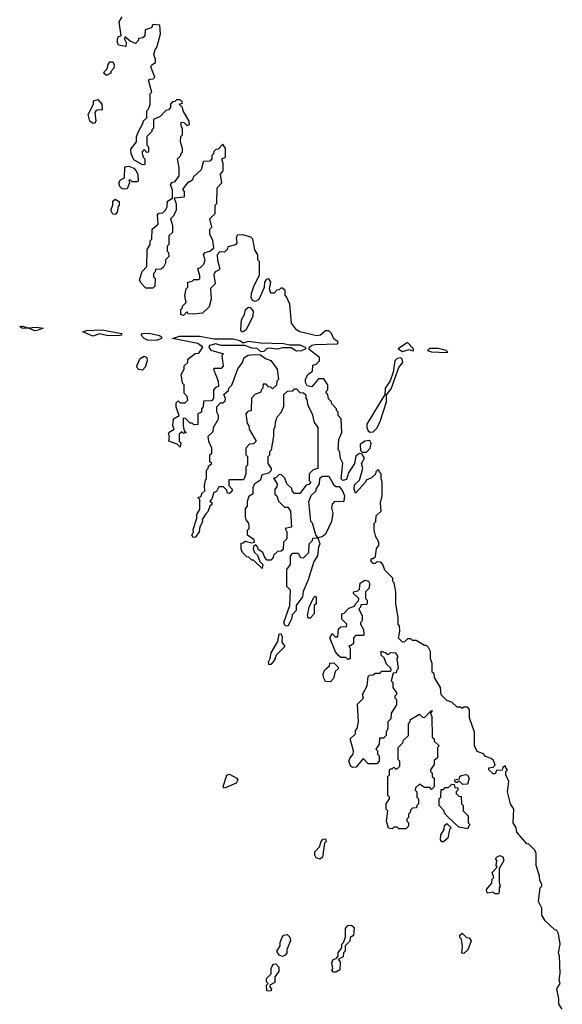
# Model space of a CAD drawing. Extents: x 2640764 to 2777785, y 718840 to 815082.
# Tile 40 of 148: x 2730178 to 2733350, y 743974 to 749728. Entities that reach past the tile are written whole.
import ezdxf

# ---------------------------------------------------------------- set-up
doc = ezdxf.new("R2010")
doc.units = 0

msp = doc.modelspace()

# ---------------------------------------------------------------- linework, layer by layer
at = {"layer": '0CON10XD'}
for points in [[(2733350, 743945), (2733330, 743975), (2733330, 744005), (2733317.5, 744065), (2733337.5, 744095), (2733332.5, 744115), (2733337.5, 744155), (2733333.3, 744255), (2733327.5, 744275), (2733337.5, 744325), (2733327.5, 744385), (2733317.5, 744405), (2733305, 744410), (2733250.7, 744460.7), (2733230, 744495), (2733230, 744535), (2733210, 744575), (2733220, 744655), (2733230, 744665), (2733230, 744675), (2733218.3, 744698.3), (2733217.5, 744725), (2733197.5, 744785), (2733197.5, 744855), (2733190, 744875), (2733155, 744910), (2733141.7, 744911.7), (2733085, 744980), (2733080, 745005), (2733062.5, 745035), (2733066.7, 745115), (2733047.5, 745145), (2733030, 745215), (2733037.5, 745275), (2733020, 745315), (2733020, 745335), (2733030, 745345), (2733020, 745355), (2733018.3, 745368.3), (2733001.7, 745358.3), (2732998.3, 745341.7), (2732965, 745340), (2732958.3, 745321.7), (2732945, 745320), (2732920, 745345), (2732920, 745355), (2732945, 745360), (2732958.3, 745371.7), (2732948.3, 745398.3), (2732935, 745410), (2732901.7, 745421.7), (2732888.3, 745438.3), (2732851.7, 745451.7), (2732837.5, 745485), (2732837.5, 745565), (2732808.3, 745648.3), (2732807, 745697), (2732795, 745710), (2732775, 745710), (2732765, 745702.5), (2732755, 745710), (2732735, 745710), (2732705, 745740), (2732675, 745750), (2732641.7, 745781.7), (2732637.5, 745825), (2732603, 745883), (2732600, 745905), (2732590, 745915), (2732590, 745965), (2732580, 745995), (2732580, 746035), (2732568.3, 746058.3), (2732555, 746070), (2732545, 746070), (2732495, 746100), (2732475, 746100), (2732465, 746110), (2732445, 746110), (2732428.3, 746091.7), (2732415, 746090), (2732393, 746113), (2732400, 746155), (2732397.5, 746185), (2732390, 746195), (2732390, 746235), (2732377.5, 746315), (2732376.7, 746385), (2732367, 746437), (2732360, 746445), (2732360, 746465), (2732311.7, 746511.7), (2732300, 746545), (2732288.3, 746558.3), (2732265, 746560), (2732255, 746550), (2732245, 746550), (2732230, 746565), (2732235, 746580), (2732245, 746580), (2732258.3, 746591.7), (2732263, 746637), (2732277.5, 746655), (2732277.5, 746675), (2732260, 746705), (2732250, 746745), (2732250, 746785), (2732260, 746795), (2732261.7, 746828.3), (2732290, 746855), (2732287.5, 746905), (2732297.5, 746945), (2732297.5, 747025), (2732290, 747045), (2732290, 747075), (2732280, 747085), (2732280, 747095), (2732271.7, 747098.3), (2732260, 747085), (2732258.3, 747071.7), (2732235, 747050), (2732203.3, 747036.7), (2732200, 747025), (2732141.7, 746961.7), (2732133.3, 746985), (2732135, 747010), (2732163.8, 747036.2), (2732184.2, 747105), (2732176.2, 747135), (2732193.8, 747165), (2732179.3, 747189.3), (2732163, 747193), (2732143.3, 747176.7), (2732134.3, 747135), (2732100.9, 747079.1), (2732088.8, 747041.2), (2732066.1, 747036.1), (2732056.7, 747045), (2732066.7, 747136.7), (2732053, 747163), (2732047, 747207), (2732040, 747215), (2732042.5, 747275), (2732060, 747315), (2732057.5, 747395), (2732040, 747415), (2732040, 747435), (2732030, 747445), (2732030, 747455), (2732003, 747483), (2732000, 747495), (2731983, 747513), (2731978.3, 747538.3), (2731970, 747545), (2731970, 747555), (2731980, 747565), (2731980, 747595), (2731955, 747630), (2731925, 747630), (2731885, 747582.5), (2731858.8, 747588.8), (2731848.3, 747608.3), (2731848.8, 747625), (2731862.5, 747655), (2731890, 747675), (2731891.7, 747708.3), (2731910, 747715), (2731930, 747735), (2731930, 747755), (2731870.9, 747800.9), (2731872, 747815), (2731885, 747825.6), (2731905, 747830.4), (2732036, 747834), (2732040, 747845), (2732013.8, 747863.8), (2732000, 747895), (2731985, 747910), (2731965, 747910), (2731936.1, 747883.9), (2731915, 747880), (2731815, 747903.8), (2731796.1, 747916.1), (2731767.5, 747955), (2731757.5, 748065), (2731738.3, 748108.3), (2731730, 748115), (2731730, 748145), (2731715, 748160), (2731705, 748160), (2731695, 748150), (2731681.7, 748148.3), (2731665, 748130), (2731645, 748130), (2731637.5, 748155), (2731646.7, 748195), (2731635, 748213.3), (2731619.3, 748210.7), (2731608, 748195), (2731607.3, 748162.7), (2731576.2, 748093.8), (2731555, 748082), (2731537.7, 748087.7), (2731530.8, 748105), (2731532.5, 748127.5), (2731547.5, 748175), (2731580, 748235), (2731580, 748315), (2731570, 748325), (2731570, 748355), (2731553, 748383), (2731540, 748445), (2731528.3, 748458.3), (2731481.7, 748471.7), (2731451.7, 748468.3), (2731442.5, 748455), (2731447.5, 748425), (2731438.3, 748411.7), (2731395, 748400), (2731390, 748385), (2731375, 748370), (2731348.3, 748371.7), (2731332.5, 748355), (2731333.6, 748323.6), (2731347.5, 748272.5), (2731338.3, 748261.7), (2731320, 748255), (2731313, 748237), (2731320, 748185), (2731293, 748157), (2731297.5, 748095), (2731285, 748050), (2731247, 748013), (2731195, 748007.5), (2731165, 748010), (2731155, 748020), (2731135, 748000), (2731120, 748005), (2731120, 748035), (2731130, 748045), (2731130, 748055), (2731150, 748075), (2731142.5, 748115), (2731150, 748155), (2731160, 748165), (2731160, 748195), (2731185, 748200), (2731195, 748210), (2731225, 748210), (2731230, 748215), (2731231.7, 748231.7), (2731220, 748275), (2731235, 748280), (2731255, 748300), (2731262.5, 748325), (2731253, 748357), (2731261.7, 748368.3), (2731290, 748375), (2731312.5, 748395), (2731307, 748437), (2731290, 748475), (2731290, 748505), (2731300, 748515), (2731290, 748565), (2731320, 748595), (2731320, 748645), (2731330, 748655), (2731332.5, 748745), (2731360, 748775), (2731352.5, 748825), (2731367.5, 748845), (2731367.5, 748885), (2731360, 748915), (2731380, 748925), (2731380, 748975), (2731365, 749000), (2731338.3, 748971.7), (2731325, 748970), (2731311.7, 748958.3), (2731310, 748945), (2731300, 748935), (2731300, 748915), (2731288.3, 748901.7), (2731255, 748900), (2731250, 748895), (2731238.3, 748851.7), (2731191.7, 748808.3), (2731188.3, 748791.7), (2731175, 748780), (2731165, 748780), (2731142.5, 748755), (2731130, 748735), (2731140, 748725), (2731138.3, 748691.7), (2731080, 748685), (2731093, 748653), (2731092.5, 748615), (2731077, 748583), (2731060, 748565), (2731070, 748525), (2731070, 748485), (2731050, 748465), (2731050, 748415), (2731040, 748405), (2731040, 748375), (2731047, 748367), (2731050, 748345), (2731030, 748325), (2731030, 748305), (2731018.3, 748281.7), (2731005, 748270), (2730971.7, 748268.3), (2730970, 748255), (2730960, 748245), (2730960, 748225), (2730970, 748215), (2730968.3, 748171.7), (2730955, 748160), (2730915, 748160), (2730885, 748190), (2730878.3, 748208.3), (2730893, 748257), (2730920, 748285), (2730922.5, 748385), (2730940, 748415), (2730940, 748435), (2730950, 748445), (2730952.5, 748505), (2730987, 748533), (2730983, 748587), (2730991.7, 748598.3), (2731015, 748600), (2731030, 748615), (2731040, 748635), (2731041.7, 748668.3), (2731070, 748685), (2731071.7, 748731.7), (2731060, 748765), (2731071.7, 748778.3), (2731085, 748780), (2731110, 748815), (2731110, 748865), (2731100, 748915), (2731120, 748935), (2731120, 748945), (2731130, 748955), (2731130, 748975), (2731117.5, 749015), (2731120, 749045), (2731130, 749055), (2731130, 749095), (2731123, 749103), (2731120, 749125), (2731125, 749130), (2731137, 749127), (2731155, 749110), (2731170, 749115), (2731167.5, 749135), (2731132.5, 749195), (2731130, 749215), (2731110, 749235), (2731130, 749240), (2731128.3, 749248.3), (2731115, 749260), (2731095, 749260), (2731085, 749250), (2731071.7, 749248.3), (2731060, 749235), (2731060, 749215), (2731048.3, 749201.7), (2731031.7, 749198.3), (2730998.3, 749161.7), (2730960, 749145), (2730960, 749095), (2730950, 749085), (2730950, 749075), (2730920, 749045), (2730920, 748995), (2730930, 748985), (2730930, 748955), (2730921.7, 748951.7), (2730905, 748970), (2730892.5, 748955), (2730900, 748925), (2730910, 748915), (2730908.3, 748881.7), (2730895, 748880), (2730845, 748910), (2730830, 748945), (2730828.3, 748971.7), (2730860, 749015), (2730860, 749045), (2730872.5, 749075), (2730900, 749125), (2730900, 749135), (2730920, 749155), (2730920, 749195), (2730930, 749205), (2730940, 749235), (2730940, 749295), (2730950, 749305), (2730930, 749375), (2730938.3, 749381.7), (2730957, 749383), (2730966.7, 749393.3), (2730943.3, 749453.3), (2730950, 749465), (2730971.7, 749478.3), (2730972.5, 749495), (2730962.5, 749525), (2730970, 749555), (2730980, 749565), (2731000, 749645), (2730997, 749697), (2730955, 749700), (2730948.3, 749681.7), (2730911.7, 749668.3), (2730908.3, 749631.7), (2730897, 749623), (2730871.7, 749618.3), (2730870, 749605), (2730855, 749590), (2730823, 749603), (2730792.5, 749627.5), (2730790, 749615), (2730800, 749595), (2730798.3, 749571.7), (2730755, 749580), (2730748.8, 749595), (2730750, 749615), (2730755, 749630), (2730770, 749635), (2730760, 749715), (2730777.5, 749745)], [(2730685, 749402.5), (2730670, 749415), (2730672.5, 749425), (2730688.8, 749441.2), (2730694, 749466), (2730705, 749482.5), (2730721.7, 749481.7), (2730730, 749465), (2730727.5, 749445), (2730710, 749425), (2730710, 749415), (2730685, 749402.5)], [(2730615, 749122.5), (2730603, 749123), (2730587.5, 749135), (2730577.5, 749175), (2730610, 749235), (2730610, 749255), (2730635, 749262.5), (2730657.5, 749235), (2730660, 749205), (2730655, 749200), (2730635, 749202.5), (2730622.5, 749195), (2730617.5, 749185), (2730622.5, 749135), (2730615, 749122.5)], [(2730785, 748737.5), (2730775, 748742.5), (2730763.9, 748753.9), (2730757.5, 748775), (2730767, 748793), (2730790, 748805), (2730791.7, 748868.3), (2730815, 748872.5), (2730845, 748860), (2730857, 748847), (2730867.5, 748825), (2730870, 748785), (2730865, 748780), (2730835, 748780), (2730825, 748790), (2730815, 748790), (2730820, 748775), (2730805, 748740), (2730785, 748737.5)], [(2730735, 748590), (2730721.7, 748591.7), (2730710, 748615), (2730722.5, 748645), (2730723, 748667), (2730735, 748680), (2730760, 748665), (2730760, 748645), (2730753, 748637), (2730747, 748603), (2730735, 748590)], [(2731485, 747903.1), (2731474.6, 747904.6), (2731470, 747915), (2731473.8, 747975), (2731491.2, 748005), (2731497.5, 748035), (2731515, 748047.5), (2731525, 748046.7), (2731542.9, 748025), (2731541.1, 747995), (2731501.4, 747915), (2731485, 747903.1)], [(2730265, 747910), (2730235, 747923.8), (2730190, 747925), (2730177.5, 747935), (2730195, 747938), (2730225, 747927.5), (2730275, 747930.8), (2730315, 747926), (2730285, 747914), (2730265, 747910)], [(2730605, 747878), (2730547.5, 747905), (2730568.3, 747911.7), (2730660, 747915), (2730772.5, 747895), (2730772.5, 747885), (2730765, 747882), (2730695, 747881.4), (2730645, 747891.9), (2730605, 747878)], [(2730975, 747854), (2730925, 747856), (2730905, 747866), (2730888, 747885), (2730895.8, 747894.2), (2730935, 747895.4), (2730995, 747882), (2731006.2, 747875), (2731005.8, 747864.2), (2730975, 747854)], [(2731115, 747230), (2731098.3, 747248.3), (2731050, 747265), (2731052.5, 747295), (2731047.5, 747305), (2731051.7, 747318.3), (2731080, 747335), (2731072.5, 747355), (2731077.5, 747395), (2731110, 747415), (2731093, 747463), (2731091.7, 747488.3), (2731105, 747500), (2731115, 747490), (2731145, 747490), (2731160, 747505), (2731156.7, 747526.7), (2731140, 747545), (2731140, 747595), (2731130, 747605), (2731122.5, 747655), (2731140, 747685), (2731140, 747705), (2731160, 747725), (2731160, 747745), (2731203, 747777), (2731225, 747780), (2731247.5, 747815), (2731220, 747835), (2731070, 747865), (2731111.3, 747878.7), (2731228.9, 747878.9), (2731315, 747862.5), (2731425, 747863.1), (2731465, 747854.3), (2731485, 747840), (2731515, 747849.5), (2731585, 747840), (2731720, 747835), (2731757.3, 747827.3), (2731815, 747828.2), (2731846.2, 747815), (2731850, 747805), (2731825, 747792.2), (2731795, 747791.1), (2731765, 747811.2), (2731715, 747810.6), (2731685, 747802.9), (2731635, 747809.5), (2731621.2, 747805), (2731605, 747790), (2731586.7, 747786.7), (2731566.6, 747806.6), (2731535, 747808), (2731493.6, 747823.6), (2731355, 747823.3), (2731325, 747833.8), (2731287.5, 747825), (2731283, 747813), (2731295, 747797.5), (2731370, 747775), (2731360, 747765), (2731367, 747703), (2731355, 747690), (2731315, 747690), (2731310, 747685), (2731337.5, 747615), (2731340, 747585), (2731321.7, 747578.3), (2731310, 747565), (2731310, 747515), (2731298.3, 747501.7), (2731251.7, 747498.3), (2731250, 747465), (2731240, 747455), (2731240, 747435), (2731220, 747425), (2731218.3, 747361.7), (2731195, 747360), (2731185, 747370), (2731175, 747370), (2731145, 747400), (2731133, 747397), (2731132.5, 747355), (2731140, 747325), (2731150, 747315), (2731135, 747310), (2731125, 747320), (2731110, 747305), (2731110, 747265), (2731120, 747255), (2731115, 747230)], [(2732415, 747788.8), (2732455, 747800), (2732475, 747793.8), (2732480, 747795), (2732480, 747805), (2732445, 747842.5), (2732390, 747805), (2732415, 747788.8)], [(2730895, 747680), (2730873.6, 747683.6), (2730864, 747694), (2730863.3, 747705), (2730881.7, 747748.3), (2730905, 747762.5), (2730920, 747755), (2730922.5, 747735), (2730911.7, 747698.3), (2730895, 747680)], [(2731191.2, 746701.2), (2731184, 746715), (2731193.3, 746735), (2731191.7, 746748.3), (2731212.5, 746815), (2731213.6, 746836.4), (2731230, 746865), (2731230, 746925), (2731220, 746935), (2731238.3, 746941.7), (2731241.7, 746958.3), (2731260, 746975), (2731257.5, 747005), (2731263, 747037), (2731270, 747045), (2731270, 747095), (2731280, 747105), (2731281.7, 747118.3), (2731300, 747135), (2731290, 747145), (2731290, 747185), (2731300, 747195), (2731300, 747225), (2731283, 747263), (2731280, 747295), (2731308.3, 747321.7), (2731310, 747345), (2731340, 747395), (2731340, 747415), (2731330, 747435), (2731330, 747465), (2731351.7, 747488.3), (2731365, 747490), (2731378.3, 747501.7), (2731380, 747515), (2731371.7, 747538.3), (2731398.3, 747561.7), (2731400, 747575), (2731417, 747593), (2731453, 747687), (2731480, 747725), (2731490, 747755), (2731513, 747767), (2731545, 747772.5), (2731585, 747770), (2731615, 747747.5), (2731646.4, 747736.4), (2731682.5, 747685), (2731690, 747625), (2731680, 747615), (2731678.3, 747591.7), (2731655, 747570), (2731645, 747580), (2731631.7, 747581.7), (2731618.3, 747598.3), (2731601.7, 747598.3), (2731600, 747575), (2731590, 747565), (2731588.3, 747551.7), (2731551.7, 747538.3), (2731533, 747517), (2731530, 747445), (2731511.7, 747438.3), (2731500, 747425), (2731508.3, 747368.3), (2731517, 747357), (2731520, 747335), (2731560, 747265), (2731545, 747250), (2731521.7, 747248.3), (2731500, 747225), (2731500, 747185), (2731510, 747175), (2731510, 747125), (2731500, 747115), (2731500, 747075), (2731490, 747045), (2731485, 747040), (2731400, 747040), (2731400, 747005), (2731420, 746985), (2731418.3, 746971.7), (2731405, 746960), (2731391.7, 746961.7), (2731388.3, 746978.3), (2731368.3, 746998.3), (2731341.7, 746998.3), (2731328.3, 746971.7), (2731312.5, 746965), (2731301.7, 746928.3), (2731290, 746915), (2731300, 746905), (2731300, 746895), (2731290, 746885), (2731278.3, 746851.7), (2731265, 746840), (2731243.6, 746806.4), (2731246.4, 746793.6), (2731230, 746765), (2731227.5, 746735), (2731205, 746703.3), (2731191.2, 746701.2)], [(2732675, 747784), (2732680, 747785), (2732670, 747795), (2732623.6, 747806.4), (2732573.9, 747806.1), (2732562.5, 747795), (2732585, 747786.7), (2732675, 747784)], [(2732225, 747317.5), (2732245, 747320), (2732267.2, 747342.8), (2732287.8, 747385), (2732321.9, 747495), (2732322.5, 747535), (2732348.9, 747571.1), (2732394.2, 747695), (2732418.1, 747725), (2732414.5, 747744.5), (2732405, 747751.9), (2732385, 747747.5), (2732370.5, 747735), (2732361.2, 747668.8), (2732342.9, 747617.1), (2732314.6, 747575.4), (2732311.7, 747538.3), (2732207.8, 747365), (2732206.7, 747345), (2732215, 747326), (2732225, 747317.5)], [(2731595, 746520), (2731545, 746570), (2731535, 746570), (2731517, 746587), (2731505, 746590), (2731480, 746615), (2731473, 746633), (2731471.7, 746668.3), (2731485, 746670), (2731495, 746680), (2731535, 746670), (2731550, 746675), (2731548.3, 746688.3), (2731510, 746715), (2731510, 746745), (2731520, 746755), (2731520, 746765), (2731516.4, 746786.4), (2731502.5, 746805), (2731497.5, 746825), (2731498.3, 746871.7), (2731510, 746885), (2731510, 746915), (2731520, 746945), (2731541.7, 746958.3), (2731542.5, 746995), (2731551.7, 747018.3), (2731588.3, 747041.7), (2731595, 747070), (2731635, 747080), (2731650, 747095), (2731650, 747105), (2731630, 747135), (2731630, 747175), (2731640, 747185), (2731640, 747205), (2731650, 747215), (2731662.5, 747295), (2731662.5, 747335), (2731671.7, 747348.3), (2731673, 747377), (2731683, 747407), (2731707, 747433), (2731721.7, 747468.3), (2731721.7, 747538.3), (2731742.5, 747557.5), (2731775, 747560), (2731785, 747570), (2731795, 747570), (2731815, 747550), (2731837, 747547), (2731850, 747535), (2731850, 747515), (2731857, 747507), (2731863, 747473), (2731887.5, 747425), (2731900, 747375), (2731920, 747345), (2731920, 747105), (2731893, 747097), (2731870, 747075), (2731870, 747035), (2731880, 747025), (2731868.3, 747011.7), (2731851.7, 747008.3), (2731815, 746960), (2731785, 746960), (2731770, 746975), (2731768.3, 746988.3), (2731740, 747015), (2731728.3, 747048.3), (2731708.3, 747068.3), (2731695, 747070), (2731675, 747050), (2731661.7, 747048.3), (2731682.5, 747015), (2731681.7, 746998.3), (2731670, 746985), (2731670, 746955), (2731680, 746945), (2731690, 746915), (2731725, 746880), (2731745, 746880), (2731760, 746855), (2731767, 746763), (2731730, 746755), (2731740, 746735), (2731740, 746695), (2731720, 746675), (2731718.3, 746631.7), (2731707, 746623), (2731685, 746620), (2731661.7, 746598.3), (2731660, 746585), (2731645, 746570), (2731625, 746570), (2731610, 746585), (2731600, 746615), (2731571.7, 746631.7), (2731570, 746645), (2731558.3, 746658.3), (2731545, 746650), (2731542.5, 746635), (2731550, 746615), (2731568.3, 746598.3), (2731581.7, 746561.7), (2731600, 746545), (2731595, 746520)], [(2732205, 747200), (2732226.7, 747223.3), (2732232.7, 747252.7), (2732225, 747268.6), (2732194.5, 747265.5), (2732168, 747245), (2732170, 747210), (2732180.7, 747200.7), (2732205, 747200)], [(2731745, 746183.3), (2731730, 746185), (2731722.5, 746205), (2731757.5, 746305), (2731760, 746395), (2731740, 746415), (2731740, 746515), (2731760, 746545), (2731760, 746595), (2731775, 746610), (2731805, 746610), (2731820, 746585), (2731837, 746583), (2731867.5, 746615), (2731870, 746665), (2731890, 746685), (2731891.7, 746698.3), (2731920, 746700), (2731908.3, 746718.3), (2731890, 746785), (2731880, 746795), (2731868.3, 746911.7), (2731881.7, 746948.3), (2731910, 746975), (2731910, 746985), (2731930, 747015), (2731931.7, 747048.3), (2731945, 747060), (2731985, 747060), (2732011.7, 747011.7), (2732025, 747000), (2732045, 747000), (2732065, 746974.3), (2732076.7, 746945), (2732073.6, 746916.4), (2732068.8, 746911.2), (2732018.3, 746911.7), (2732003.8, 746896.2), (2732001.2, 746875), (2732007.8, 746845), (2732000.7, 746795), (2731965, 746721.1), (2731945, 746705.6), (2731920, 746700), (2731932.5, 746665), (2731924, 746645), (2731918.1, 746595), (2731897.6, 746562.4), (2731864.4, 746455), (2731834.4, 746385.6), (2731830.5, 746355), (2731793.8, 746305), (2731793.1, 746275), (2731770.8, 746249.2), (2731766.9, 746225), (2731745, 746183.3)], [(2732105, 745990), (2732095, 745990), (2732085, 746000), (2732055, 746000), (2732041.7, 746011.7), (2732023, 746033), (2731990, 746115), (2732005, 746140), (2732021.7, 746121.7), (2732038.3, 746121.7), (2732041.7, 746168.3), (2732055, 746180), (2732088.3, 746181.7), (2732090, 746195), (2732060, 746225), (2732060, 746255), (2732075, 746260), (2732101.7, 746288.3), (2732135, 746300), (2732140, 746315), (2732158.3, 746331.7), (2732160, 746345), (2732130, 746375), (2732130, 746385), (2732155, 746390), (2732165, 746400), (2732167.5, 746435), (2732195, 746453.3), (2732217, 746447), (2732222.5, 746435), (2732220, 746405), (2732200, 746385), (2732200, 746345), (2732210, 746335), (2732210, 746315), (2732205, 746310), (2732171.7, 746308.3), (2732170, 746295), (2732160, 746285), (2732180, 746245), (2732180, 746215), (2732170, 746205), (2732170, 746195), (2732187.5, 746165), (2732190, 746135), (2732185, 746130), (2732141.7, 746128.3), (2732130, 746115), (2732128.3, 746081.7), (2732115, 746070), (2732101.7, 746068.3), (2732110, 746055), (2732110, 745995), (2732105, 745990)], [(2731875, 746230), (2731865, 746230), (2731860, 746245), (2731870, 746295), (2731895, 746350), (2731905, 746360), (2731910, 746355), (2731910, 746315), (2731900, 746305), (2731900, 746255), (2731875, 746230)], [(2731645, 745960), (2731635, 745960), (2731632.5, 745975), (2731642.5, 745995), (2731647.5, 746027.5), (2731686.7, 746095), (2731693.9, 746136.1), (2731705, 746140), (2731711.7, 746121.7), (2731710.3, 746090.3), (2731727.5, 746065), (2731677.5, 746015), (2731668, 745985), (2731645, 745960)], [(2732125, 745357.5), (2732113.3, 745363.3), (2732102.5, 745395), (2732110, 745415), (2732127.5, 745435), (2732130, 745455), (2732110, 745525), (2732140, 745555), (2732140, 745575), (2732150, 745585), (2732157.5, 745625), (2732153, 745727), (2732187, 745763), (2732182.5, 745785), (2732210, 745835), (2732215, 745890), (2732223, 745897), (2732245, 745900), (2732255, 745910), (2732285, 745910), (2732295, 745920), (2732345, 745920), (2732350, 745925), (2732348.3, 745938.3), (2732321.7, 745961.7), (2732308.3, 745998.3), (2732290, 746015), (2732291.7, 746038.3), (2732318.3, 746028.3), (2732325, 746020), (2732335, 746020), (2732345, 746030), (2732375, 746027.5), (2732387.5, 746005), (2732382.5, 745995), (2732390, 745935), (2732380, 745925), (2732378.3, 745911.7), (2732361.7, 745908.3), (2732350, 745865), (2732360, 745855), (2732360, 745825), (2732380, 745795), (2732380, 745785), (2732370, 745775), (2732370, 745765), (2732380, 745755), (2732380, 745725), (2732350, 745675), (2732347, 745643), (2732330, 745625), (2732330, 745585), (2732320, 745565), (2732320, 745545), (2732305, 745530), (2732281.7, 745528.3), (2732280, 745495), (2732260, 745465), (2732270, 745455), (2732270, 745435), (2732280, 745425), (2732280, 745395), (2732265, 745380), (2732215, 745380), (2732185, 745410), (2732145, 745360), (2732125, 745357.5)], [(2731995, 745857.5), (2731965, 745860), (2731953.6, 745883.6), (2731952.5, 745905), (2731961.7, 745928.3), (2731988.3, 745951.7), (2731991.7, 745968.3), (2732015, 745970), (2732040, 745945), (2732040, 745935), (2732021.7, 745918.3), (2732011.7, 745878.3), (2731995, 745857.5)], [(2732435, 745000), (2732395, 745000), (2732385, 745010), (2732365, 745010), (2732355, 745000), (2732333, 745003), (2732322.5, 745045), (2732330, 745105), (2732320, 745115), (2732320, 745145), (2732340, 745175), (2732340, 745185), (2732330, 745195), (2732330, 745305), (2732340, 745315), (2732340, 745345), (2732345, 745350), (2732355, 745350), (2732365, 745360), (2732375, 745350), (2732385, 745350), (2732400, 745365), (2732400, 745395), (2732390, 745405), (2732390, 745475), (2732418.3, 745501.7), (2732421.7, 745518.3), (2732450, 745545), (2732450, 745615), (2732460, 745625), (2732461.7, 745638.3), (2732515, 745670), (2732531.7, 745651.7), (2732545, 745650), (2732585, 745690), (2732590, 745685), (2732580, 745675), (2732587.5, 745655), (2732590, 745535), (2732600, 745525), (2732601.7, 745511.7), (2732630, 745485), (2732620, 745475), (2732620, 745415), (2732601.7, 745398.3), (2732600, 745375), (2732580, 745345), (2732580, 745335), (2732590, 745325), (2732590, 745305), (2732600, 745295), (2732600, 745245), (2732585, 745230), (2732575, 745240), (2732545, 745240), (2732515, 745260), (2732491.7, 745238.3), (2732490, 745225), (2732500, 745215), (2732500, 745185), (2732510, 745175), (2732510, 745145), (2732500, 745135), (2732498.3, 745121.7), (2732475, 745120), (2732461.7, 745108.3), (2732460, 745095), (2732450, 745085), (2732450, 745065), (2732440, 745055), (2732440, 745045), (2732450, 745035), (2732450, 745015), (2732435, 745000)], [(2731375, 745236.2), (2731366.2, 745246.2), (2731387.8, 745312.2), (2731405, 745318.6), (2731446.2, 745295), (2731452, 745285), (2731443.2, 745266.8), (2731385, 745240), (2731375, 745236.2)], [(2732768.3, 745258.3), (2732745, 745280), (2732735, 745270), (2732725, 745270), (2732720, 745285), (2732748.3, 745291.7), (2732750, 745305), (2732758.3, 745311.7), (2732785, 745316.7), (2732795, 745313.3), (2732806.2, 745295), (2732795, 745260), (2732768.3, 745258.3)], [(2732795, 745000), (2732745, 745010), (2732680, 745070), (2732661.7, 745091.7), (2732660, 745105), (2732630, 745135), (2732630, 745175), (2732640, 745185), (2732641.7, 745228.3), (2732655, 745230), (2732665, 745240), (2732685, 745240), (2732705, 745260), (2732718.3, 745258.3), (2732721.7, 745241.7), (2732738.3, 745238.3), (2732740, 745225), (2732730, 745215), (2732730, 745205), (2732745, 745190), (2732758.3, 745188.3), (2732760, 745145), (2732770, 745135), (2732770, 745105), (2732800, 745075), (2732800, 745035), (2732810, 745025), (2732795, 745000)], [(2732655, 744922.5), (2732645, 744922.5), (2732637.5, 744935), (2732640, 744965), (2732660, 744995), (2732661.7, 745018.3), (2732675, 745030), (2732700, 745005), (2732690, 744995), (2732680, 744945), (2732655, 744922.5)], [(2731935, 744822.5), (2731910.7, 744830.7), (2731902.5, 744845), (2731902.5, 744865), (2731930, 744895), (2731940, 744925), (2731951.7, 744938.3), (2731965, 744940), (2731970, 744925), (2731960, 744915), (2731947, 744833), (2731935, 744822.5)], [(2732975, 744620), (2732955, 744620), (2732945, 744630), (2732915, 744622.5), (2732908.3, 744628.3), (2732907.5, 744645), (2732938.3, 744681.7), (2732940, 744705), (2732950, 744715), (2732940, 744745), (2732970, 744775), (2732962.5, 744785), (2732967.5, 744815), (2732960, 744825), (2732971.7, 744838.3), (2732985, 744842.5), (2733002.5, 744835), (2733007.5, 744815), (2732980, 744765), (2732980, 744685), (2732987.5, 744665), (2732980, 744655), (2732980, 744625), (2732975, 744620)], [(2732025, 744162.5), (2732012.5, 744162.5), (2732000, 744175), (2732007.5, 744182.5), (2732003, 744217), (2732010, 744235), (2732028.3, 744241.7), (2732040, 744255), (2732040, 744275), (2732060, 744305), (2732060, 744325), (2732070, 744335), (2732081.7, 744368.3), (2732083, 744417), (2732096.4, 744433.6), (2732117, 744437), (2732133, 744423), (2732130, 744375), (2732110, 744365), (2732107, 744343), (2732080, 744315), (2732080, 744285), (2732070, 744275), (2732068.3, 744251.7), (2732040, 744235), (2732051.7, 744221.7), (2732050, 744175), (2732025, 744162.5)], [(2731715, 744252.5), (2731695, 744260), (2731680, 744285), (2731700, 744315), (2731700, 744335), (2731713, 744367), (2731721.7, 744378.3), (2731741.7, 744381.7), (2731757, 744367), (2731760, 744345), (2731740, 744295), (2731740, 744275), (2731730, 744260), (2731715, 744252.5)], [(2732775, 744270), (2732763, 744273), (2732767, 744313), (2732760, 744355), (2732750, 744365), (2732751.7, 744378.3), (2732765, 744390), (2732790, 744365), (2732805, 744362.5), (2732817.5, 744345), (2732797, 744293), (2732775, 744270)], [(2731645, 744050), (2731623, 744053), (2731620, 744085), (2731630, 744095), (2731620, 744105), (2731620, 744125), (2731647.5, 744152.5), (2731647, 744183), (2731653, 744197), (2731661.7, 744208.3), (2731675, 744210), (2731691.7, 744191.7), (2731692.5, 744165), (2731670, 744135), (2731668.3, 744101.7), (2731640, 744085), (2731640, 744075), (2731650, 744065), (2731645, 744050)]]:
    msp.add_lwpolyline(points, dxfattribs=at)

doc.saveas('drawing.dxf')
